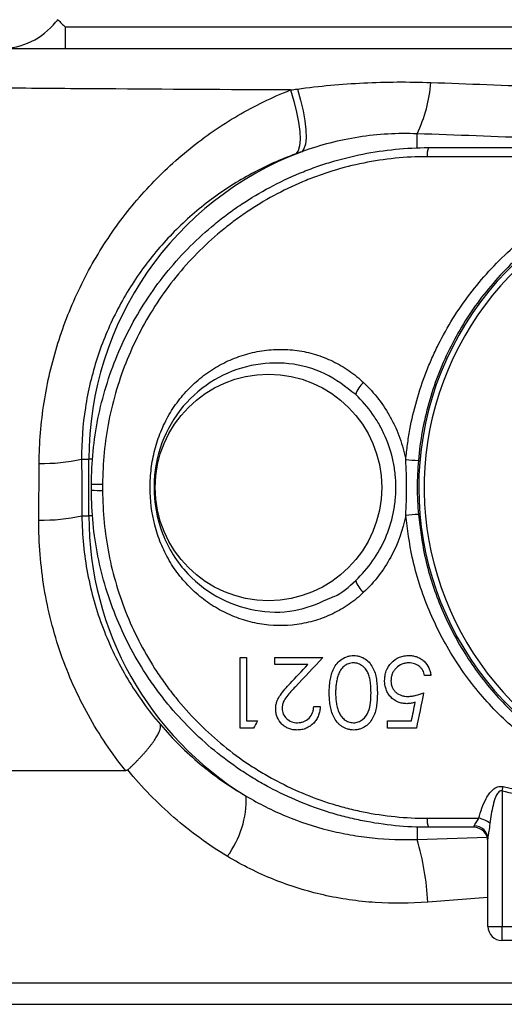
# Model space of a CAD drawing. Header units: millimetres. Extents: x 825 to 1221, y 601 to 1400.
# Tile 4 of 7: x 973 to 1007, y 1173 to 1243. Entities that reach past the tile are written whole.
import ezdxf

# ---------------------------------------------------------------- set-up
doc = ezdxf.new("R2010")
doc.units = ezdxf.units.MM

msp = doc.modelspace()

# ---------------------------------------------------------------- linework, layer by layer
at = {"color": 7, "linetype": 'Continuous', "lineweight": 25}
for p, q in [((975.933, 1240.591), (975.933, 1242.091)), ((1069.603, 1242.091), (975.933, 1242.091)), ((1001.568, 1233.591), (1043.968, 1233.591)), ((1044.064, 1232.951), (1001.471, 1232.951)), ((977.071, 1211.591), (977.581, 1211.591)), ((977.581, 1207.591), (977.581, 1211.591)), ((974.053, 1207.292), (974.075, 1211.292)), ((977.095, 1207.591), (977.581, 1207.591)), ((988.281, 1197.591), (988.729, 1197.591)), ((990.717, 1197.591), (994.114, 1197.591)), ((993.043, 1197.078), (990.717, 1197.078)), ((1001.742, 1196.309), (1001.293, 1196.309)), ((993.473, 1194.13), (993.922, 1194.13)), ((989.205, 1192.591), (988.281, 1192.591)), ((988.729, 1193.104), (989.499, 1193.104)), ((998.665, 1193.104), (1000.366, 1193.104)), ((1000.717, 1192.591), (998.665, 1192.591)), ((1006.768, 1188.144), (1006.768, 1178.591)), ((1001.471, 1186.232), (1005.133, 1186.232)), ((1004.768, 1185.591), (1001.568, 1185.591)), ((1005.768, 1178.591), (1005.768, 1184.788)), ((1005.768, 1178.591), (1006.768, 1178.591)), ((1006.768, 1177.591), (1006.768, 1178.591)), ((1006.768, 1178.591), (1038.768, 1178.591)), ((1038.768, 1177.591), (1006.768, 1177.591)), ((1069.44, 1174.591), (882.268, 1174.591)), ((881.646, 1173.091), (1072.045, 1173.091))]:
    msp.add_line(p, q, dxfattribs=at)
at = {"color": 1, "linetype": 'Continuous', "lineweight": 25}
for p, q in [((1000.768, 1233.56), (1000.768, 1234.567)), ((977.836, 1211.591), (977.581, 1211.591)), ((977.874, 1207.591), (977.581, 1207.591)), ((1000.768, 1185.647), (1000.768, 1184.737)), ((1000.768, 1184.737), (1005.708, 1184.884)), ((1005.768, 1180.633), (1001.524, 1180.311))]:
    msp.add_line(p, q, dxfattribs=at)
at = {"color": 7, "linetype": 'Continuous', "lineweight": 25, "flags": 128}
for points in [[(991.822, 1237.662), (992.065, 1236.868), (992.259, 1236.101), (992.399, 1235.382), (992.48, 1234.732), (992.501, 1234.169), (992.46, 1233.709), (992.359, 1233.367), (992.2, 1233.151)], [(992.313, 1237.731), (992.536, 1236.944), (992.713, 1236.186), (992.839, 1235.478), (992.909, 1234.839), (992.923, 1234.288), (992.879, 1233.84), (992.778, 1233.508), (992.625, 1233.301)], [(1006.768, 1188.144), (1006.777, 1188.185), (1006.786, 1188.227), (1006.796, 1188.268), (1006.805, 1188.309), (1006.814, 1188.349), (1006.823, 1188.39), (1006.832, 1188.43), (1006.841, 1188.469)]]:
    msp.add_lwpolyline(points, dxfattribs=at)
at = {"color": 7, "linetype": 'Continuous', "lineweight": 25}
msp.add_circle((990.268, 1209.591), 8, dxfattribs=at)
for centre, radius, start, end in [((971.35, 1245.591), 5, 270, 321.31781), ((991.352, 1239.039), 10.423, 334.59449, 355.34693), ((1002.854, 1233.07), 1.388, 157.92585, 184.9178), ((1000.768, 1211.591), 23.186, 110.5602, 180), ((1022.768, 1209.591), 21.884, 0, 311.19323), ((1022.768, 1209.591), 21.5, 87.54219, 310.84199), ((998.007, 1215.707), 1.639, 128.27518, 164.28912), ((974.373, 1223.455), 12.166, 268.59693, 282.81486), ((1001.092, 1222.173), 10.672, 263.96123, 268.73728), ((978.386, 1153.254), 56.541, 89.82682, 90.62684), ((978.386, 1265.929), 56.541, 269.37316, 270.17318), ((974.363, 1219.761), 12.472, 268.57531, 282.65518), ((1000.768, 1207.591), 23.186, 180, 238.62567), ((1001.092, 1197.009), 10.673, 91.26314, 96.03884), ((998.007, 1203.475), 1.639, 195.71085, 231.72497), ((981.98, 1187.565), 6.72, 323.22743, 1.95868), ((1002.854, 1186.113), 1.388, 175.08233, 202.07407), ((1004.768, 1184.591), 1, 0, 90), ((1004.819, 1184.739), 0.951, 2.94934, 90.77072), ((1004.766, 1184.418), 1.851, 51.81136, 78.55778), ((982.33, 1179.31), 19.22, 2.98312, 16.40066), ((1006.768, 1178.591), 1, 180, 270)]:
    msp.add_arc(centre, radius, start, end, dxfattribs=at)
for points in [[(975.392, 1242.627), (975.344, 1242.575), (975.298, 1242.522), (975.254, 1242.466)], [(975.392, 1242.627), (975.569, 1242.461), (975.746, 1242.278), (975.933, 1242.091)], [(991.822, 1237.662), (991.985, 1237.686), (992.149, 1237.709), (992.313, 1237.731)], [(992.625, 1233.301), (992.483, 1233.252), (992.341, 1233.202), (992.2, 1233.151)], [(977.071, 1211.591), (977.079, 1210.258), (977.087, 1208.925), (977.095, 1207.591)], [(977.768, 1209.391), (977.768, 1209.525), (977.768, 1209.658), (977.768, 1209.791)], [(978.557, 1209.794), (978.557, 1209.659), (978.557, 1209.524), (978.557, 1209.388)], [(994.114, 1197.591), (993.465, 1196.899), (992.819, 1196.209), (992.175, 1195.522)], [(991.792, 1195.743), (992.208, 1196.187), (992.625, 1196.632), (993.043, 1197.078)], [(1001.229, 1195.091), (1001.058, 1194.254), (1000.887, 1193.42), (1000.717, 1192.591)], [(1000.366, 1193.104), (1000.456, 1193.541), (1000.545, 1193.98), (1000.635, 1194.419)], [(989.499, 1193.104), (989.401, 1192.933), (989.303, 1192.762), (989.205, 1192.591)], [(980.333, 1189.641), (980.294, 1189.605), (980.241, 1189.592), (980.189, 1189.592)], [(1004.768, 1185.591), (1004.781, 1185.591), (1004.794, 1185.625), (1004.806, 1185.69)]]:
    msp.add_open_spline(points, degree=3, dxfattribs=at)
for points, knots in [([(967.831, 1240.591), (969.89, 1240.591), (971.991, 1240.591), (975.205, 1240.591), (976.287, 1240.591), (978.472, 1240.591), (979.574, 1240.591), (985.107, 1240.591), (989.629, 1240.591), (998.858, 1240.591), (1003.564, 1240.591), (1009.566, 1240.591), (1010.774, 1240.591), (1013.194, 1240.591), (1014.403, 1240.591), (1018.026, 1240.591), (1020.436, 1240.591), (1027.652, 1240.591), (1032.444, 1240.591), (1039.601, 1240.591), (1041.982, 1240.591), (1045.546, 1240.591), (1046.734, 1240.591), (1049.088, 1240.591), (1050.257, 1240.591), (1056.06, 1240.591), (1060.57, 1240.591), (1069.334, 1240.591), (1073.586, 1240.591), (1077.704, 1240.591)], [0, 0, 0, 0, 0.0625, 0.0625, 0.09375, 0.09375, 0.125, 0.125, 0.25, 0.25, 0.375, 0.375, 0.40625, 0.40625, 0.4375, 0.4375, 0.5, 0.5, 0.625, 0.625, 0.6875, 0.6875, 0.71875, 0.71875, 0.75, 0.75, 0.875, 0.875, 1, 1, 1, 1]), ([(991.822, 1237.662), (987.36, 1237.683), (982.984, 1237.708), (977.624, 1237.746), (976.556, 1237.753), (974.44, 1237.77), (973.391, 1237.778), (970.273, 1237.804), (968.232, 1237.822), (966.234, 1237.842)], [0, 0, 0, 0, 0.5, 0.5, 0.625, 0.625, 0.75, 0.75, 1, 1, 1, 1]), ([(992.313, 1237.731), (993.858, 1237.943), (995.426, 1238.085), (998.572, 1238.239), (1000.153, 1238.249), (1001.742, 1238.193)], [0, 0, 0, 0, 0.5, 0.5, 1, 1, 1, 1]), ([(1001.742, 1238.193), (1004.373, 1238.1), (1007.021, 1237.991), (1012.34, 1237.8), (1015.014, 1237.72), (1017.702, 1237.675)], [0, 0, 0, 0, 0.5, 0.5, 1, 1, 1, 1]), ([(974.075, 1211.292), (974.083, 1212.735), (974.199, 1214.169), (974.535, 1216.308), (974.673, 1217.017), (974.999, 1218.41), (975.187, 1219.097), (975.824, 1221.129), (976.344, 1222.446), (977.271, 1224.363), (977.605, 1224.996), (978.315, 1226.225), (978.69, 1226.821), (979.87, 1228.557), (980.733, 1229.645), (982.141, 1231.176), (982.629, 1231.669), (983.644, 1232.622), (984.173, 1233.081), (985.79, 1234.386), (986.921, 1235.165), (989.289, 1236.548), (990.526, 1237.152), (991.822, 1237.662)], [0, 0, 0, 0, 0.125, 0.125, 0.1875, 0.1875, 0.25, 0.25, 0.375, 0.375, 0.4375, 0.4375, 0.5, 0.5, 0.625, 0.625, 0.6875, 0.6875, 0.75, 0.75, 0.875, 0.875, 1, 1, 1, 1]), ([(1000.768, 1234.567), (999.377, 1234.624), (998.002, 1234.543), (995.962, 1234.226), (995.286, 1234.087), (993.943, 1233.743), (993.277, 1233.538), (992.625, 1233.301)], [0, 0, 0, 0, 0.5, 0.5, 0.75, 0.75, 1, 1, 1, 1]), ([(1017.462, 1234.049), (1014.675, 1234.094), (1011.889, 1234.173), (1006.324, 1234.363), (1003.545, 1234.473), (1000.768, 1234.567)], [0, 0, 0, 0, 0.5, 0.5, 1, 1, 1, 1]), ([(977.768, 1209.791), (977.768, 1211.364), (977.922, 1212.918), (978.382, 1215.219), (978.574, 1215.984), (979.03, 1217.477), (979.292, 1218.208), (979.887, 1219.638), (980.218, 1220.338), (980.951, 1221.707), (981.352, 1222.377), (982.661, 1224.332), (983.647, 1225.53), (985.292, 1227.173), (985.868, 1227.695), (986.775, 1228.439), (987.085, 1228.681), (987.714, 1229.148), (988.034, 1229.372), (989.654, 1230.453), (991.022, 1231.184), (992.823, 1231.93), (993.188, 1232.071), (993.927, 1232.335), (994.301, 1232.458), (995.424, 1232.798), (996.179, 1232.986), (998.459, 1233.438), (1000.002, 1233.591), (1001.568, 1233.591)], [0, 0, 0, 0, 0.125, 0.125, 0.1875, 0.1875, 0.25, 0.25, 0.3125, 0.3125, 0.375, 0.375, 0.5, 0.5, 0.5625, 0.5625, 0.59375, 0.59375, 0.625, 0.625, 0.75, 0.75, 0.78125, 0.78125, 0.8125, 0.8125, 0.875, 0.875, 1, 1, 1, 1]), ([(992.2, 1233.151), (991.119, 1232.758), (990.082, 1232.291), (988.089, 1231.216), (987.133, 1230.607), (985.759, 1229.58), (985.309, 1229.217), (984.44, 1228.46), (984.021, 1228.067), (982.811, 1226.841), (982.065, 1225.964), (981.041, 1224.553), (980.715, 1224.066), (980.097, 1223.059), (979.804, 1222.536), (978.994, 1220.948), (978.54, 1219.853), (977.989, 1218.156), (977.827, 1217.581), (977.548, 1216.412), (977.431, 1215.815), (977.151, 1214.013), (977.063, 1212.805), (977.071, 1211.591)], [0, 0, 0, 0, 0.125, 0.125, 0.25, 0.25, 0.3125, 0.3125, 0.375, 0.375, 0.5, 0.5, 0.5625, 0.5625, 0.625, 0.625, 0.75, 0.75, 0.8125, 0.8125, 0.875, 0.875, 1, 1, 1, 1]), ([(1001.471, 1232.951), (999.956, 1232.951), (998.464, 1232.8), (996.258, 1232.356), (995.528, 1232.171), (994.442, 1231.837), (994.08, 1231.715), (993.366, 1231.456), (993.014, 1231.318), (991.275, 1230.586), (989.956, 1229.87), (988.396, 1228.812), (988.088, 1228.592), (987.482, 1228.136), (987.184, 1227.899), (986.312, 1227.173), (985.759, 1226.663), (984.18, 1225.061), (983.235, 1223.894), (981.563, 1221.358), (980.864, 1220.027), (980.012, 1217.946), (979.761, 1217.237), (979.327, 1215.79), (979.143, 1215.049), (978.705, 1212.821), (978.557, 1211.317), (978.557, 1209.794)], [0, 0, 0, 0, 0.125, 0.125, 0.1875, 0.1875, 0.21875, 0.21875, 0.25, 0.25, 0.375, 0.375, 0.40625, 0.40625, 0.4375, 0.4375, 0.5, 0.5, 0.625, 0.625, 0.75, 0.75, 0.8125, 0.8125, 0.875, 0.875, 1, 1, 1, 1]), ([(999.97, 1211.56), (1000.001, 1211.914), (1000.041, 1212.27), (1000.136, 1212.975), (1000.193, 1213.326), (1000.385, 1214.369), (1000.545, 1215.056), (1000.929, 1216.409), (1001.152, 1217.075), (1001.534, 1218.061), (1001.669, 1218.388), (1001.956, 1219.035), (1002.107, 1219.358), (1002.9, 1220.944), (1003.643, 1222.133), (1004.912, 1223.804), (1005.361, 1224.342), (1006.313, 1225.38), (1006.817, 1225.881), (1008.384, 1227.299), (1009.504, 1228.139), (1011.297, 1229.242), (1011.914, 1229.584), (1013.187, 1230.214), (1013.835, 1230.498), (1015.806, 1231.256), (1017.157, 1231.638), (1018.894, 1231.961), (1019.244, 1232.018), (1019.949, 1232.116), (1020.304, 1232.157), (1021.367, 1232.254), (1022.073, 1232.286), (1024.189, 1232.285), (1025.592, 1232.157), (1027.338, 1231.832), (1027.688, 1231.758), (1028.381, 1231.596), (1028.724, 1231.507), (1029.743, 1231.218), (1030.411, 1230.995), (1031.721, 1230.489), (1032.364, 1230.207), (1033.626, 1229.582), (1034.246, 1229.238), (1036.054, 1228.124), (1037.174, 1227.281), (1038.729, 1225.871), (1039.226, 1225.376), (1040.179, 1224.337), (1040.635, 1223.79), (1041.91, 1222.108), (1042.649, 1220.919), (1043.59, 1219.034), (1043.876, 1218.388), (1044.389, 1217.061), (1044.614, 1216.388), (1045.188, 1214.353), (1045.442, 1212.97), (1045.566, 1211.56)], [0, 0, 0, 0, 0.015625, 0.015625, 0.03125, 0.03125, 0.0625, 0.0625, 0.09375, 0.09375, 0.109375, 0.109375, 0.125, 0.125, 0.1875, 0.1875, 0.21875, 0.21875, 0.25, 0.25, 0.3125, 0.3125, 0.34375, 0.34375, 0.375, 0.375, 0.4375, 0.4375, 0.453125, 0.453125, 0.46875, 0.46875, 0.5, 0.5, 0.5625, 0.5625, 0.578125, 0.578125, 0.59375, 0.59375, 0.625, 0.625, 0.65625, 0.65625, 0.6875, 0.6875, 0.75, 0.75, 0.78125, 0.78125, 0.8125, 0.8125, 0.875, 0.875, 0.90625, 0.90625, 0.9375, 0.9375, 1, 1, 1, 1]), ([(1044.678, 1211.503), (1044.56, 1212.866), (1044.318, 1214.203), (1043.77, 1216.17), (1043.556, 1216.821), (1043.066, 1218.105), (1042.793, 1218.731), (1041.895, 1220.557), (1041.189, 1221.71), (1039.97, 1223.343), (1039.534, 1223.873), (1038.622, 1224.884), (1038.145, 1225.366), (1036.654, 1226.739), (1035.58, 1227.56), (1033.843, 1228.648), (1033.246, 1228.985), (1032.031, 1229.596), (1031.412, 1229.872), (1030.15, 1230.368), (1029.506, 1230.586), (1028.523, 1230.87), (1028.192, 1230.957), (1027.523, 1231.117), (1027.186, 1231.189), (1025.5, 1231.508), (1024.144, 1231.634), (1022.1, 1231.636), (1021.418, 1231.605), (1020.391, 1231.509), (1020.047, 1231.469), (1019.367, 1231.373), (1019.029, 1231.317), (1017.352, 1231), (1016.049, 1230.625), (1014.149, 1229.883), (1013.525, 1229.605), (1012.3, 1228.99), (1011.706, 1228.656), (1009.983, 1227.579), (1008.908, 1226.76), (1007.405, 1225.38), (1006.921, 1224.892), (1006.009, 1223.882), (1005.578, 1223.359), (1004.363, 1221.735), (1003.654, 1220.581), (1002.746, 1218.738), (1002.471, 1218.108), (1001.985, 1216.836), (1001.772, 1216.191), (1001.407, 1214.882), (1001.254, 1214.219), (1001.009, 1212.873), (1000.917, 1212.188), (1000.857, 1211.503)], [0, 0, 0, 0, 0.0625, 0.0625, 0.09375, 0.09375, 0.125, 0.125, 0.1875, 0.1875, 0.21875, 0.21875, 0.25, 0.25, 0.3125, 0.3125, 0.34375, 0.34375, 0.375, 0.375, 0.40625, 0.40625, 0.421875, 0.421875, 0.4375, 0.4375, 0.5, 0.5, 0.53125, 0.53125, 0.546875, 0.546875, 0.5625, 0.5625, 0.625, 0.625, 0.65625, 0.65625, 0.6875, 0.6875, 0.75, 0.75, 0.78125, 0.78125, 0.8125, 0.8125, 0.875, 0.875, 0.90625, 0.90625, 0.9375, 0.9375, 0.96875, 0.96875, 1, 1, 1, 1]), ([(996.992, 1202.188), (996.668, 1201.881), (996.324, 1201.601), (995.596, 1201.096), (995.209, 1200.87), (994.412, 1200.486), (994.003, 1200.326), (993.371, 1200.135), (993.157, 1200.08), (992.724, 1199.985), (992.503, 1199.946), (991.401, 1199.795), (990.518, 1199.812), (989.194, 1200.04), (988.759, 1200.15), (987.916, 1200.43), (987.506, 1200.601), (986.708, 1201.004), (986.319, 1201.239), (985.589, 1201.754), (985.244, 1202.037), (984.758, 1202.497), (984.601, 1202.657), (984.298, 1202.988), (984.151, 1203.161), (983.732, 1203.692), (983.481, 1204.061), (983.034, 1204.83), (982.837, 1205.23), (982.498, 1206.06), (982.355, 1206.493), (982.02, 1207.795), (981.913, 1208.682), (981.912, 1210.036), (981.939, 1210.486), (982.048, 1211.374), (982.13, 1211.814), (982.353, 1212.684), (982.496, 1213.116), (982.834, 1213.946), (983.031, 1214.347), (983.48, 1215.12), (983.735, 1215.494), (984.294, 1216.201), (984.595, 1216.531), (985.243, 1217.144), (985.588, 1217.428), (986.325, 1217.948), (986.71, 1218.179), (987.505, 1218.581), (987.915, 1218.752), (988.763, 1219.034), (989.201, 1219.144), (990.076, 1219.294), (990.517, 1219.336), (991.403, 1219.353), (991.853, 1219.326), (992.73, 1219.205), (993.16, 1219.111), (993.792, 1218.92), (994, 1218.848), (994.413, 1218.687), (994.618, 1218.598), (995.217, 1218.308), (995.598, 1218.085), (996.323, 1217.583), (996.668, 1217.302), (996.992, 1216.994)], [0, 0, 0, 0, 0.03125, 0.03125, 0.0625, 0.0625, 0.09375, 0.09375, 0.109375, 0.109375, 0.125, 0.125, 0.1875, 0.1875, 0.21875, 0.21875, 0.25, 0.25, 0.28125, 0.28125, 0.3125, 0.3125, 0.328125, 0.328125, 0.34375, 0.34375, 0.375, 0.375, 0.40625, 0.40625, 0.4375, 0.4375, 0.5, 0.5, 0.53125, 0.53125, 0.5625, 0.5625, 0.59375, 0.59375, 0.625, 0.625, 0.65625, 0.65625, 0.6875, 0.6875, 0.71875, 0.71875, 0.75, 0.75, 0.78125, 0.78125, 0.8125, 0.8125, 0.84375, 0.84375, 0.875, 0.875, 0.90625, 0.90625, 0.921875, 0.921875, 0.9375, 0.9375, 0.96875, 0.96875, 1, 1, 1, 1]), ([(996.992, 1216.994), (997.755, 1216.269), (998.391, 1215.444), (999.026, 1214.287), (999.145, 1214.049), (999.361, 1213.569), (999.46, 1213.326), (999.728, 1212.586), (999.868, 1212.079), (999.97, 1211.56)], [0, 0, 0, 0, 0.5, 0.5, 0.625, 0.625, 0.75, 0.75, 1, 1, 1, 1]), ([(996.43, 1203.031), (996.875, 1203.45), (997.273, 1203.908), (997.975, 1204.903), (998.279, 1205.445), (998.767, 1206.567), (998.953, 1207.15), (999.142, 1208.06), (999.19, 1208.368), (999.252, 1208.98), (999.268, 1209.287), (999.268, 1209.901), (999.252, 1210.208), (999.189, 1210.823), (999.14, 1211.132), (998.951, 1212.036), (998.766, 1212.619), (998.399, 1213.461), (998.261, 1213.738), (997.96, 1214.273), (997.797, 1214.531), (997.273, 1215.275), (996.875, 1215.732), (996.43, 1216.151)], [0, 0, 0, 0, 0.125, 0.125, 0.25, 0.25, 0.375, 0.375, 0.4375, 0.4375, 0.5, 0.5, 0.5625, 0.5625, 0.625, 0.625, 0.75, 0.75, 0.8125, 0.8125, 0.875, 0.875, 1, 1, 1, 1]), ([(999.97, 1207.623), (1000.002, 1208.278), (1000.021, 1208.934), (1000.021, 1210.248), (1000.002, 1210.904), (999.97, 1211.56)], [0, 0, 0, 0, 0.5, 0.5, 1, 1, 1, 1]), ([(1000.857, 1211.503), (1000.83, 1211.184), (1000.809, 1210.866), (1000.781, 1210.229), (1000.767, 1209.591), (1000.781, 1208.954), (1000.809, 1208.317), (1000.83, 1207.998), (1000.857, 1207.679)], [0, 0, 0, 0, 0.25, 0.25, 0.5, 0.75, 0.75, 1, 1, 1, 1]), ([(1001.568, 1185.591), (1000.002, 1185.591), (998.45, 1185.744), (996.529, 1186.127), (996.145, 1186.214), (995.385, 1186.405), (995.009, 1186.51), (993.891, 1186.85), (993.16, 1187.112), (991.729, 1187.706), (991.027, 1188.038), (989.997, 1188.59), (989.657, 1188.782), (988.986, 1189.185), (988.653, 1189.396), (987.027, 1190.485), (985.83, 1191.47), (984.186, 1193.116), (983.663, 1193.692), (982.918, 1194.6), (982.676, 1194.91), (982.211, 1195.538), (981.987, 1195.856), (980.909, 1197.472), (980.179, 1198.838), (979.283, 1200.998), (979.018, 1201.74), (978.564, 1203.235), (978.376, 1203.989), (977.922, 1206.271), (977.768, 1207.818), (977.768, 1209.391)], [0, 0, 0, 0, 0.125, 0.125, 0.15625, 0.15625, 0.1875, 0.1875, 0.25, 0.25, 0.3125, 0.3125, 0.34375, 0.34375, 0.375, 0.375, 0.5, 0.5, 0.5625, 0.5625, 0.59375, 0.59375, 0.625, 0.625, 0.75, 0.75, 0.8125, 0.8125, 0.875, 0.875, 1, 1, 1, 1]), ([(978.557, 1209.388), (978.557, 1207.865), (978.705, 1206.368), (979.137, 1204.158), (979.317, 1203.427), (979.75, 1201.979), (980.004, 1201.259), (980.859, 1199.164), (981.557, 1197.837), (982.589, 1196.267), (982.804, 1195.957), (983.249, 1195.346), (983.481, 1195.045), (984.195, 1194.16), (984.697, 1193.598), (986.275, 1191.994), (987.426, 1191.031), (988.991, 1189.966), (989.312, 1189.759), (989.959, 1189.364), (990.287, 1189.176), (991.281, 1188.636), (991.957, 1188.31), (993.34, 1187.727), (994.045, 1187.469), (995.126, 1187.135), (995.489, 1187.032), (996.224, 1186.844), (996.596, 1186.759), (998.455, 1186.382), (999.956, 1186.232), (1001.471, 1186.232)], [0, 0, 0, 0, 0.125, 0.125, 0.1875, 0.1875, 0.25, 0.25, 0.375, 0.375, 0.40625, 0.40625, 0.4375, 0.4375, 0.5, 0.5, 0.625, 0.625, 0.65625, 0.65625, 0.6875, 0.6875, 0.75, 0.75, 0.8125, 0.8125, 0.84375, 0.84375, 0.875, 0.875, 1, 1, 1, 1]), ([(980.189, 1189.591), (979.194, 1190.822), (978.315, 1192.127), (977.167, 1194.198), (976.812, 1194.909), (976.162, 1196.362), (975.871, 1197.1), (975.091, 1199.344), (974.698, 1200.883), (974.304, 1203.258), (974.206, 1204.062), (974.078, 1205.672), (974.048, 1206.48), (974.053, 1207.292)], [0, 0, 0, 0, 0.25, 0.25, 0.375, 0.375, 0.5, 0.5, 0.75, 0.75, 0.875, 0.875, 1, 1, 1, 1]), ([(977.095, 1207.591), (977.1, 1206.903), (977.136, 1206.218), (977.27, 1204.858), (977.368, 1204.179), (977.748, 1202.182), (978.114, 1200.897), (978.825, 1199.029), (979.089, 1198.417), (979.672, 1197.214), (979.988, 1196.628), (981.003, 1194.923), (981.772, 1193.853), (982.634, 1192.847)], [0, 0, 0, 0, 0.125, 0.125, 0.25, 0.25, 0.5, 0.5, 0.625, 0.625, 0.75, 0.75, 1, 1, 1, 1]), ([(999.97, 1207.623), (999.766, 1206.579), (999.409, 1205.594), (998.391, 1203.739), (997.754, 1202.912), (996.992, 1202.188)], [0, 0, 0, 0, 0.5, 0.5, 1, 1, 1, 1]), ([(1000.857, 1207.679), (1000.979, 1206.715), (1001.257, 1204.505), (1002.335, 1201.18), (1004.031, 1197.842), (1006.268, 1194.867), (1008.918, 1192.336), (1011.927, 1190.304), (1015.194, 1188.789), (1018.676, 1187.836), (1022.298, 1187.448), (1025.961, 1187.682), (1029.56, 1188.51), (1032.936, 1189.953), (1035.542, 1191.516), (1036.869, 1192.728), (1037.297, 1193.12)], [0, 0, 0, 0, 0.059713, 0.136934, 0.214165, 0.29041, 0.366658, 0.440622, 0.514577, 0.588412, 0.662238, 0.73771, 0.813191, 0.888604, 0.964029, 1, 1, 1, 1]), ([(994.719, 1201.828), (994.78, 1201.85), (995.439, 1202.088), (995.958, 1202.583), (996.43, 1203.031)], [0, 0, 0, 0, 0.092511, 1, 1, 1, 1]), ([(988.281, 1192.591), (988.281, 1193.416), (988.281, 1194.245), (988.281, 1195.916), (988.281, 1196.753), (988.281, 1197.591)], [0, 0, 0, 0, 0.5, 0.5, 1, 1, 1, 1]), ([(988.729, 1197.591), (988.729, 1196.838), (988.729, 1196.085), (988.729, 1194.587), (988.729, 1193.843), (988.729, 1193.104)], [0, 0, 0, 0, 0.5, 0.5, 1, 1, 1, 1]), ([(990.717, 1197.078), (990.717, 1197.164), (990.717, 1197.249), (990.717, 1197.42), (990.717, 1197.506), (990.717, 1197.591)], [0, 0, 0, 0, 0.5, 0.5, 1, 1, 1, 1]), ([(994.563, 1195.093), (994.565, 1195.24), (994.567, 1195.386), (994.586, 1195.677), (994.6, 1195.822), (994.645, 1196.109), (994.676, 1196.251), (994.759, 1196.533), (994.815, 1196.67), (994.948, 1196.929), (995.027, 1197.055), (995.215, 1197.28), (995.323, 1197.379), (995.57, 1197.545), (995.703, 1197.61), (995.915, 1197.676), (995.99, 1197.692), (996.138, 1197.714), (996.213, 1197.718), (996.288, 1197.719)], [0, 0, 0, 0, 0.125, 0.125, 0.25, 0.25, 0.375, 0.375, 0.5, 0.5, 0.625, 0.625, 0.75, 0.75, 0.875, 0.875, 0.9375, 0.9375, 1, 1, 1, 1]), ([(996.288, 1197.719), (996.363, 1197.718), (996.436, 1197.715), (996.582, 1197.693), (996.653, 1197.677), (996.866, 1197.612), (997, 1197.546), (997.243, 1197.379), (997.352, 1197.276), (997.535, 1197.044), (997.612, 1196.917), (997.738, 1196.655), (997.788, 1196.517), (997.864, 1196.235), (997.888, 1196.093), (997.948, 1195.667), (997.958, 1195.38), (997.96, 1195.093)], [0, 0, 0, 0, 0.0625, 0.0625, 0.125, 0.125, 0.25, 0.25, 0.375, 0.375, 0.5, 0.5, 0.625, 0.625, 0.75, 0.75, 1, 1, 1, 1]), ([(998.473, 1195.958), (998.476, 1196.073), (998.482, 1196.188), (998.522, 1196.413), (998.551, 1196.524), (998.676, 1196.849), (998.793, 1197.045), (999.113, 1197.384), (999.307, 1197.512), (999.635, 1197.64), (999.748, 1197.671), (999.922, 1197.7), (999.98, 1197.708), (1000.098, 1197.718), (1000.157, 1197.719), (1000.217, 1197.719)], [0, 0, 0, 0, 0.125, 0.125, 0.25, 0.25, 0.5, 0.5, 0.75, 0.75, 0.875, 0.875, 0.9375, 0.9375, 1, 1, 1, 1]), ([(1000.217, 1197.719), (1000.312, 1197.718), (1000.407, 1197.712), (1000.594, 1197.68), (1000.687, 1197.656), (1000.866, 1197.587), (1000.951, 1197.544), (1001.111, 1197.442), (1001.187, 1197.382), (1001.394, 1197.182), (1001.507, 1197.024), (1001.628, 1196.768), (1001.66, 1196.679), (1001.711, 1196.496), (1001.728, 1196.403), (1001.742, 1196.309)], [0, 0, 0, 0, 0.125, 0.125, 0.25, 0.25, 0.375, 0.375, 0.5, 0.5, 0.75, 0.75, 0.875, 0.875, 1, 1, 1, 1]), ([(996.273, 1197.207), (996.211, 1197.204), (996.149, 1197.201), (996.028, 1197.179), (995.97, 1197.162), (995.797, 1197.096), (995.691, 1197.032), (995.502, 1196.877), (995.423, 1196.782), (995.292, 1196.576), (995.243, 1196.463), (995.201, 1196.348)], [0, 0, 0, 0, 0.125, 0.125, 0.25, 0.25, 0.5, 0.5, 0.75, 0.75, 1, 1, 1, 1]), ([(997.511, 1195.091), (997.511, 1195.315), (997.503, 1195.539), (997.468, 1195.872), (997.451, 1195.982), (997.405, 1196.202), (997.374, 1196.312), (997.285, 1196.527), (997.232, 1196.629), (997.096, 1196.818), (997.014, 1196.904), (996.83, 1197.046), (996.726, 1197.105), (996.563, 1197.165), (996.506, 1197.181), (996.39, 1197.201), (996.332, 1197.204), (996.273, 1197.207)], [0, 0, 0, 0, 0.25, 0.25, 0.375, 0.375, 0.5, 0.5, 0.625, 0.625, 0.75, 0.75, 0.875, 0.875, 0.9375, 0.9375, 1, 1, 1, 1]), ([(1000.191, 1197.207), (1000.106, 1197.204), (1000.022, 1197.199), (999.858, 1197.168), (999.777, 1197.144), (999.543, 1197.049), (999.405, 1196.953), (999.228, 1196.777), (999.174, 1196.714), (999.082, 1196.577), (999.042, 1196.503), (998.98, 1196.35), (998.957, 1196.271), (998.928, 1196.106), (998.924, 1196.022), (998.922, 1195.939)], [0, 0, 0, 0, 0.125, 0.125, 0.25, 0.25, 0.5, 0.5, 0.625, 0.625, 0.75, 0.75, 0.875, 0.875, 1, 1, 1, 1]), ([(1001.293, 1196.309), (1001.279, 1196.372), (1001.264, 1196.434), (1001.223, 1196.555), (1001.198, 1196.614), (1001.136, 1196.728), (1001.099, 1196.782), (1001.014, 1196.879), (1000.965, 1196.923), (1000.81, 1197.042), (1000.695, 1197.103), (1000.509, 1197.165), (1000.447, 1197.18), (1000.32, 1197.202), (1000.256, 1197.205), (1000.191, 1197.207)], [0, 0, 0, 0, 0.125, 0.125, 0.25, 0.25, 0.375, 0.375, 0.5, 0.5, 0.75, 0.75, 0.875, 0.875, 1, 1, 1, 1]), ([(995.201, 1196.348), (995.167, 1196.247), (995.134, 1196.146), (995.086, 1195.94), (995.067, 1195.835), (995.038, 1195.624), (995.028, 1195.518), (995.014, 1195.305), (995.012, 1195.198), (995.011, 1195.091)], [0, 0, 0, 0, 0.25, 0.25, 0.5, 0.5, 0.75, 0.75, 1, 1, 1, 1]), ([(990.781, 1193.949), (990.784, 1194.038), (990.787, 1194.127), (990.815, 1194.299), (990.837, 1194.383), (990.892, 1194.549), (990.928, 1194.631), (991.011, 1194.786), (991.059, 1194.86), (991.209, 1195.078), (991.321, 1195.215), (991.551, 1195.484), (991.671, 1195.614), (991.792, 1195.743)], [0, 0, 0, 0, 0.125, 0.125, 0.25, 0.25, 0.375, 0.375, 0.5, 0.5, 0.75, 0.75, 1, 1, 1, 1]), ([(992.175, 1195.522), (991.961, 1195.298), (991.75, 1195.072), (991.463, 1194.709), (991.377, 1194.58), (991.289, 1194.366), (991.266, 1194.293), (991.237, 1194.144), (991.232, 1194.067), (991.229, 1193.989)], [0, 0, 0, 0, 0.5, 0.5, 0.75, 0.75, 0.875, 0.875, 1, 1, 1, 1]), ([(1000.047, 1194.322), (999.94, 1194.324), (999.834, 1194.33), (999.625, 1194.368), (999.521, 1194.397), (999.223, 1194.517), (999.045, 1194.645), (998.828, 1194.878), (998.762, 1194.963), (998.651, 1195.144), (998.607, 1195.239), (998.536, 1195.437), (998.512, 1195.541), (998.48, 1195.748), (998.475, 1195.853), (998.473, 1195.958)], [0, 0, 0, 0, 0.125, 0.125, 0.25, 0.25, 0.5, 0.5, 0.625, 0.625, 0.75, 0.75, 0.875, 0.875, 1, 1, 1, 1]), ([(998.922, 1195.939), (998.923, 1195.863), (998.927, 1195.788), (998.953, 1195.641), (998.974, 1195.568), (999.031, 1195.426), (999.068, 1195.359), (999.157, 1195.234), (999.21, 1195.177), (999.382, 1195.022), (999.521, 1194.945), (999.743, 1194.876), (999.82, 1194.86), (999.973, 1194.839), (1000.05, 1194.837), (1000.128, 1194.835)], [0, 0, 0, 0, 0.125, 0.125, 0.25, 0.25, 0.375, 0.375, 0.5, 0.5, 0.75, 0.75, 0.875, 0.875, 1, 1, 1, 1]), ([(996.288, 1192.463), (996.214, 1192.464), (996.139, 1192.467), (995.993, 1192.489), (995.92, 1192.505), (995.705, 1192.57), (995.569, 1192.635), (995.384, 1192.762), (995.325, 1192.809), (995.215, 1192.91), (995.165, 1192.964), (995.023, 1193.135), (994.944, 1193.262), (994.813, 1193.524), (994.759, 1193.66), (994.674, 1193.941), (994.645, 1194.084), (994.6, 1194.37), (994.585, 1194.514), (994.567, 1194.803), (994.564, 1194.948), (994.563, 1195.093)], [0, 0, 0, 0, 0.0625, 0.0625, 0.125, 0.125, 0.25, 0.25, 0.3125, 0.3125, 0.375, 0.375, 0.5, 0.5, 0.625, 0.625, 0.75, 0.75, 0.875, 0.875, 1, 1, 1, 1]), ([(995.011, 1195.091), (995.013, 1194.979), (995.014, 1194.866), (995.027, 1194.642), (995.038, 1194.53), (995.069, 1194.308), (995.089, 1194.197), (995.146, 1193.978), (995.181, 1193.868), (995.27, 1193.659), (995.323, 1193.558), (995.453, 1193.369), (995.533, 1193.281), (995.717, 1193.139), (995.82, 1193.08), (995.983, 1193.017), (996.04, 1193.002), (996.156, 1192.982), (996.215, 1192.979), (996.273, 1192.976)], [0, 0, 0, 0, 0.125, 0.125, 0.25, 0.25, 0.375, 0.375, 0.5, 0.5, 0.625, 0.625, 0.75, 0.75, 0.875, 0.875, 0.9375, 0.9375, 1, 1, 1, 1]), ([(996.273, 1192.976), (996.332, 1192.979), (996.39, 1192.982), (996.505, 1193), (996.56, 1193.015), (996.724, 1193.075), (996.825, 1193.133), (997.101, 1193.339), (997.232, 1193.536), (997.409, 1193.952), (997.452, 1194.179), (997.503, 1194.633), (997.511, 1194.861), (997.511, 1195.091)], [0, 0, 0, 0, 0.0625, 0.0625, 0.125, 0.125, 0.25, 0.25, 0.5, 0.5, 0.75, 0.75, 1, 1, 1, 1]), ([(997.96, 1195.093), (997.959, 1194.947), (997.957, 1194.801), (997.941, 1194.511), (997.927, 1194.366), (997.889, 1194.08), (997.862, 1193.938), (997.787, 1193.657), (997.737, 1193.519), (997.611, 1193.259), (997.535, 1193.134), (997.352, 1192.907), (997.247, 1192.807), (997.004, 1192.641), (996.872, 1192.574), (996.661, 1192.507), (996.588, 1192.49), (996.439, 1192.468), (996.364, 1192.464), (996.288, 1192.463)], [0, 0, 0, 0, 0.125, 0.125, 0.25, 0.25, 0.375, 0.375, 0.5, 0.5, 0.625, 0.625, 0.75, 0.75, 0.875, 0.875, 0.9375, 0.9375, 1, 1, 1, 1]), ([(1000.128, 1194.835), (1000.223, 1194.837), (1000.318, 1194.843), (1000.506, 1194.871), (1000.599, 1194.89), (1000.874, 1194.96), (1001.053, 1195.023), (1001.229, 1195.091)], [0, 0, 0, 0, 0.25, 0.25, 0.5, 0.5, 1, 1, 1, 1]), ([(992.291, 1192.463), (992.193, 1192.465), (992.095, 1192.47), (991.902, 1192.502), (991.807, 1192.525), (991.621, 1192.595), (991.531, 1192.642), (991.365, 1192.75), (991.287, 1192.814), (991.078, 1193.029), (990.963, 1193.196), (990.852, 1193.467), (990.825, 1193.561), (990.789, 1193.754), (990.784, 1193.852), (990.781, 1193.949)], [0, 0, 0, 0, 0.125, 0.125, 0.25, 0.25, 0.375, 0.375, 0.5, 0.5, 0.75, 0.75, 0.875, 0.875, 1, 1, 1, 1]), ([(991.229, 1193.989), (991.231, 1193.922), (991.236, 1193.854), (991.263, 1193.722), (991.284, 1193.655), (991.369, 1193.468), (991.455, 1193.357), (991.659, 1193.17), (991.779, 1193.094), (991.972, 1193.022), (992.04, 1193.004), (992.176, 1192.981), (992.245, 1192.978), (992.314, 1192.976)], [0, 0, 0, 0, 0.125, 0.125, 0.25, 0.25, 0.5, 0.5, 0.75, 0.75, 0.875, 0.875, 1, 1, 1, 1]), ([(993.922, 1194.13), (993.916, 1194.021), (993.908, 1193.913), (993.869, 1193.703), (993.842, 1193.6), (993.765, 1193.399), (993.717, 1193.301), (993.603, 1193.119), (993.537, 1193.035), (993.388, 1192.879), (993.306, 1192.807), (993.13, 1192.683), (993.036, 1192.63), (992.834, 1192.544), (992.729, 1192.513), (992.568, 1192.482), (992.514, 1192.475), (992.403, 1192.466), (992.347, 1192.464), (992.291, 1192.463)], [0, 0, 0, 0, 0.125, 0.125, 0.25, 0.25, 0.375, 0.375, 0.5, 0.5, 0.625, 0.625, 0.75, 0.75, 0.875, 0.875, 0.9375, 0.9375, 1, 1, 1, 1]), ([(992.314, 1192.976), (992.392, 1192.978), (992.469, 1192.982), (992.619, 1193.008), (992.693, 1193.029), (992.907, 1193.112), (993.035, 1193.2), (993.246, 1193.417), (993.326, 1193.548), (993.406, 1193.758), (993.426, 1193.831), (993.457, 1193.978), (993.466, 1194.054), (993.473, 1194.13)], [0, 0, 0, 0, 0.125, 0.125, 0.25, 0.25, 0.5, 0.5, 0.75, 0.75, 0.875, 0.875, 1, 1, 1, 1]), ([(1000.635, 1194.419), (1000.54, 1194.393), (1000.443, 1194.367), (1000.296, 1194.341), (1000.246, 1194.334), (1000.147, 1194.325), (1000.097, 1194.323), (1000.047, 1194.322)], [0, 0, 0, 0, 0.5, 0.5, 0.75, 0.75, 1, 1, 1, 1]), ([(980.333, 1189.641), (980.388, 1189.693), (980.498, 1189.797), (980.66, 1189.954), (980.822, 1190.114), (980.982, 1190.277), (981.14, 1190.441), (981.294, 1190.607), (981.445, 1190.773), (981.591, 1190.94), (981.732, 1191.106), (981.866, 1191.271), (981.993, 1191.434), (982.112, 1191.594), (982.222, 1191.751), (982.321, 1191.904), (982.409, 1192.051), (982.485, 1192.192), (982.548, 1192.325), (982.598, 1192.451), (982.632, 1192.567), (982.65, 1192.673), (982.653, 1192.768), (982.64, 1192.82), (982.634, 1192.847)], [0, 0, 0, 0, 0.037079, 0.074954, 0.113623, 0.153088, 0.19335, 0.234407, 0.276262, 0.318914, 0.362363, 0.406611, 0.451657, 0.497502, 0.544146, 0.59159, 0.639835, 0.68888, 0.738727, 0.789376, 0.840827, 0.893081, 0.946138, 1, 1, 1, 1]), ([(982.634, 1192.847), (983.502, 1191.826), (984.443, 1190.897), (986.464, 1189.215), (987.544, 1188.461), (988.696, 1187.795)], [0, 0, 0, 0, 0.5, 0.5, 1, 1, 1, 1]), ([(998.665, 1192.591), (998.665, 1192.677), (998.665, 1192.762), (998.665, 1192.933), (998.665, 1193.018), (998.665, 1193.104)], [0, 0, 0, 0, 0.5, 0.5, 1, 1, 1, 1]), ([(980.189, 1189.591), (977.439, 1189.591), (974.716, 1189.591), (969.334, 1189.591), (966.675, 1189.591), (964.053, 1189.591)], [0, 0, 0, 0, 0.5, 0.5, 1, 1, 1, 1]), ([(987.363, 1183.542), (986.018, 1184.354), (984.763, 1185.271), (982.421, 1187.304), (981.333, 1188.42), (980.333, 1189.641)], [0, 0, 0, 0, 0.5, 0.5, 1, 1, 1, 1]), ([(1005.133, 1186.232), (1005.193, 1186.474), (1005.264, 1186.712), (1005.432, 1187.18), (1005.53, 1187.409), (1005.712, 1187.741), (1005.78, 1187.85), (1005.93, 1188.055), (1006.014, 1188.152), (1006.208, 1188.325), (1006.318, 1188.399), (1006.569, 1188.488), (1006.707, 1188.498), (1006.841, 1188.469)], [0, 0, 0, 0, 0.25, 0.25, 0.5, 0.5, 0.625, 0.625, 0.75, 0.75, 0.875, 0.875, 1, 1, 1, 1]), ([(1006.841, 1188.469), (1009.46, 1187.887), (1012.108, 1187.467), (1016.109, 1187.048), (1017.446, 1186.945), (1020.124, 1186.807), (1021.466, 1186.774), (1025.477, 1186.775), (1028.139, 1186.913), (1033.437, 1187.469), (1036.073, 1187.887), (1038.695, 1188.469)], [0, 0, 0, 0, 0.25, 0.25, 0.375, 0.375, 0.5, 0.5, 0.75, 0.75, 1, 1, 1, 1]), ([(988.696, 1187.795), (989.605, 1187.252), (990.543, 1186.782), (992.478, 1185.983), (993.474, 1185.653), (995.012, 1185.265), (995.53, 1185.155), (996.567, 1184.971), (997.088, 1184.899), (998.655, 1184.735), (999.707, 1184.699), (1000.768, 1184.737)], [0, 0, 0, 0, 0.25, 0.25, 0.5, 0.5, 0.625, 0.625, 0.75, 0.75, 1, 1, 1, 1]), ([(1006.768, 1188.144), (1006.742, 1188.155), (1006.715, 1188.162), (1006.66, 1188.161), (1006.632, 1188.154), (1006.558, 1188.118), (1006.518, 1188.078), (1006.417, 1187.953), (1006.369, 1187.854), (1006.242, 1187.559), (1006.183, 1187.351), (1006.029, 1186.724), (1005.963, 1186.299), (1005.911, 1185.872)], [0, 0, 0, 0, 0.03125, 0.03125, 0.0625, 0.0625, 0.125, 0.125, 0.25, 0.25, 0.5, 0.5, 1, 1, 1, 1]), ([(1038.768, 1188.144), (1036.124, 1187.55), (1033.472, 1187.126), (1028.153, 1186.563), (1025.486, 1186.425), (1020.138, 1186.422), (1017.457, 1186.557), (1013.425, 1186.981), (1012.083, 1187.16), (1009.416, 1187.593), (1008.088, 1187.847), (1006.768, 1188.144)], [0, 0, 0, 0, 0.25, 0.25, 0.5, 0.5, 0.75, 0.75, 0.875, 0.875, 1, 1, 1, 1]), ([(1004.806, 1185.69), (1004.817, 1185.751), (1004.872, 1185.831), (1004.999, 1186.014), (1005.072, 1186.114), (1005.133, 1186.232)], [0, 0, 0, 0, 0.5, 0.5, 1, 1, 1, 1]), ([(1005.911, 1185.872), (1005.886, 1185.673), (1005.855, 1185.48), (1005.811, 1185.201), (1005.797, 1185.111), (1005.776, 1184.941), (1005.768, 1184.86), (1005.768, 1184.788)], [0, 0, 0, 0, 0.5, 0.5, 0.75, 0.75, 1, 1, 1, 1]), ([(1001.524, 1180.311), (1000.278, 1180.207), (999.041, 1180.196), (997.197, 1180.32), (996.585, 1180.385), (995.364, 1180.562), (994.754, 1180.675), (992.945, 1181.085), (991.777, 1181.45), (989.515, 1182.359), (988.42, 1182.904), (987.363, 1183.542)], [0, 0, 0, 0, 0.25, 0.25, 0.375, 0.375, 0.5, 0.5, 0.75, 0.75, 1, 1, 1, 1])]:
    msp.add_open_spline(points, degree=3, knots=knots, dxfattribs=at)
at = {"color": 1, "linetype": 'Continuous', "lineweight": 25}
for points, knots in [([(996.43, 1216.151), (995.73, 1216.696), (994.331, 1217.785), (991.705, 1218.467), (988.983, 1218.336), (986.351, 1217.308), (984.103, 1215.41), (982.564, 1212.762), (981.993, 1209.583), (982.577, 1206.269), (984.347, 1203.455), (986.849, 1201.586), (989.62, 1200.736), (992.379, 1200.767), (993.969, 1201.488), (994.719, 1201.828)], [0, 0, 0, 0, 0.070548, 0.141234, 0.21229, 0.286037, 0.363193, 0.443131, 0.525889, 0.616399, 0.70567, 0.784922, 0.860927, 0.934351, 1, 1, 1, 1]), ([(1037.988, 1192.721), (1037.509, 1192.288), (1036.107, 1191.017), (1033.363, 1189.375), (1029.865, 1187.9), (1026.108, 1187.033), (1022.315, 1186.796), (1018.528, 1187.186), (1014.923, 1188.164), (1011.504, 1189.72), (1008.388, 1191.803), (1005.611, 1194.412), (1003.295, 1197.461), (1001.511, 1200.908), (1000.389, 1204.334), (1000.096, 1206.63), (999.97, 1207.623)], [0, 0, 0, 0, 0.038501, 0.112784, 0.189151, 0.263626, 0.34031, 0.413193, 0.488144, 0.561, 0.635825, 0.710627, 0.787541, 0.863023, 0.940806, 1, 1, 1, 1])]:
    msp.add_open_spline(points, degree=3, knots=knots, dxfattribs=at)

doc.saveas('drawing.dxf')
